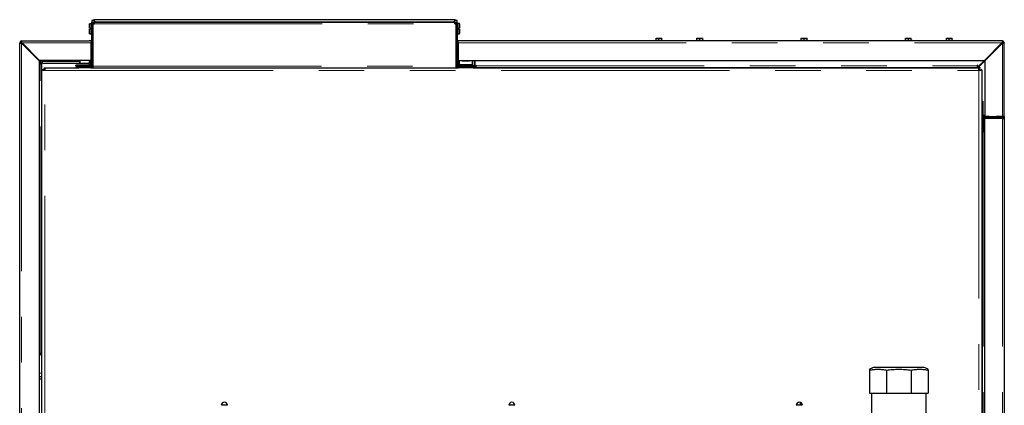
# Model space of a CAD drawing. Header units: millimetres. Extents: x 20 to 263, y 82 to 179.
# Tile 41 of 76: x 102 to 129, y 103 to 113. Entities that reach past the tile are written whole.
import ezdxf

# ---------------------------------------------------------------- set-up
doc = ezdxf.new("R2010")
doc.units = ezdxf.units.MM
doc.linetypes.add('PHANTOM', pattern=[12.7, 6.35, -1.27, 1.27, -1.27, 1.27, -1.27])

msp = doc.modelspace()

# ---------------------------------------------------------------- linework, layer by layer
at = {"color": 7, "linetype": 'Continuous', "lineweight": 25}
for p, q in [((103.764, 113.194), (103.76, 113.19)), ((103.76, 113.069), (103.76, 113.19)), ((103.816, 113.194), (103.764, 113.194)), ((103.764, 113.194), (103.764, 113.069)), ((103.819, 113.191), (103.816, 113.194)), ((103.816, 112.914), (103.816, 113.194)), ((103.819, 113.196), (103.819, 112.016)), ((103.84, 113.205), (103.822, 113.213)), ((103.889, 113.282), (103.829, 113.282)), ((103.829, 113.282), (103.829, 113.226)), ((103.877, 113.221), (103.839, 113.202)), ((103.846, 113.198), (103.839, 113.198)), ((103.839, 113.196), (103.839, 112.016)), ((103.89, 113.221), (103.846, 113.198)), ((103.864, 113.241), (103.886, 113.241)), ((103.864, 113.221), (103.886, 113.221)), ((103.864, 112.016), (103.864, 113.186)), ((103.886, 113.241), (113.931, 113.241)), ((103.886, 113.221), (103.886, 113.241)), ((103.889, 113.282), (103.889, 113.232)), ((103.9, 113.242), (103.9, 113.241)), ((103.92, 113.242), (103.9, 113.242)), ((103.92, 113.242), (103.92, 113.241)), ((113.889, 113.308), (103.929, 113.308)), ((103.929, 113.248), (113.889, 113.248)), ((113.898, 113.241), (113.898, 113.242)), ((113.898, 113.242), (113.918, 113.242)), ((113.918, 113.241), (113.918, 113.242)), ((113.971, 113.198), (113.927, 113.221)), ((113.929, 113.232), (113.929, 113.282)), ((113.989, 113.282), (113.929, 113.282)), ((113.931, 113.241), (113.931, 113.221)), ((113.931, 113.241), (113.954, 113.241)), ((113.931, 113.221), (113.954, 113.221)), ((113.978, 113.202), (113.94, 113.221)), ((113.954, 113.221), (113.954, 113.241)), ((113.954, 113.186), (113.954, 112.016)), ((113.979, 113.198), (113.971, 113.198)), ((113.977, 113.205), (113.996, 113.213)), ((113.979, 112.016), (113.979, 113.196)), ((113.989, 113.226), (113.989, 113.282)), ((114.002, 113.198), (113.999, 113.195)), ((113.999, 112.016), (113.999, 113.196)), ((114.054, 113.198), (114.002, 113.198)), ((114.002, 113.198), (114.002, 112.918)), ((114.058, 113.194), (114.054, 113.198)), ((114.054, 113.073), (114.054, 113.198)), ((114.058, 113.194), (114.058, 113.073)), ((103.764, 113.069), (103.76, 113.069)), ((103.76, 112.918), (103.76, 113.039)), ((103.76, 113.039), (103.764, 113.039)), ((103.76, 112.918), (103.764, 112.914)), ((103.764, 113.069), (103.79, 113.069)), ((103.79, 113.039), (103.764, 113.039)), ((103.764, 113.039), (103.764, 112.914)), ((103.764, 112.914), (103.816, 112.914)), ((103.79, 113.039), (103.79, 113.069)), ((103.816, 112.914), (103.819, 112.917)), ((113.999, 112.921), (114.002, 112.918)), ((114.002, 112.918), (114.054, 112.918)), ((114.028, 113.073), (114.054, 113.073)), ((114.028, 113.073), (114.028, 113.043)), ((114.054, 113.043), (114.028, 113.043)), ((114.058, 113.073), (114.054, 113.073)), ((114.054, 112.918), (114.054, 113.043)), ((114.054, 113.043), (114.058, 113.043)), ((114.054, 112.918), (114.058, 112.922)), ((114.058, 113.043), (114.058, 112.922)), ((101.844, 112.664), (101.819, 112.664)), ((101.819, 85.464), (101.819, 112.664)), ((101.869, 112.689), (101.869, 112.714)), ((101.869, 112.714), (103.749, 112.714)), ((101.869, 112.682), (101.875, 112.682)), ((101.869, 112.649), (102.359, 112.159)), ((102.373, 112.174), (101.883, 112.664)), ((103.799, 112.714), (103.749, 112.714)), ((103.799, 112.714), (103.799, 112.664)), ((103.799, 112.664), (103.799, 112.174)), ((114.019, 112.664), (114.019, 112.714)), ((114.069, 112.714), (114.019, 112.714)), ((114.019, 112.664), (114.019, 112.174)), ((129.169, 112.714), (114.069, 112.714)), ((119.509, 112.734), (119.509, 112.714)), ((119.509, 112.734), (119.709, 112.734)), ((119.529, 112.734), (119.529, 112.794)), ((119.529, 112.794), (119.606, 112.794)), ((119.606, 112.734), (119.606, 112.794)), ((119.606, 112.794), (119.689, 112.794)), ((119.689, 112.734), (119.689, 112.794)), ((119.709, 112.714), (119.709, 112.734)), ((120.646, 112.734), (120.646, 112.714)), ((120.646, 112.734), (120.846, 112.734)), ((120.666, 112.734), (120.666, 112.794)), ((120.666, 112.794), (120.743, 112.794)), ((120.743, 112.734), (120.743, 112.794)), ((120.743, 112.794), (120.826, 112.794)), ((120.826, 112.734), (120.826, 112.794)), ((120.846, 112.714), (120.846, 112.734)), ((123.549, 112.734), (123.549, 112.714)), ((123.549, 112.734), (123.749, 112.734)), ((123.569, 112.734), (123.569, 112.794)), ((123.569, 112.794), (123.646, 112.794)), ((123.646, 112.734), (123.646, 112.794)), ((123.646, 112.794), (123.729, 112.794)), ((123.729, 112.734), (123.729, 112.794)), ((123.749, 112.714), (123.749, 112.734)), ((126.451, 112.734), (126.451, 112.714)), ((126.451, 112.734), (126.651, 112.734)), ((126.471, 112.734), (126.471, 112.794)), ((126.471, 112.794), (126.548, 112.794)), ((126.548, 112.734), (126.548, 112.794)), ((126.548, 112.794), (126.631, 112.794)), ((126.631, 112.734), (126.631, 112.794)), ((126.651, 112.714), (126.651, 112.734)), ((127.589, 112.734), (127.589, 112.714)), ((127.589, 112.734), (127.789, 112.734)), ((127.609, 112.734), (127.609, 112.794)), ((127.609, 112.794), (127.686, 112.794)), ((127.686, 112.734), (127.686, 112.794)), ((127.686, 112.794), (127.769, 112.794)), ((127.769, 112.734), (127.769, 112.794)), ((127.789, 112.714), (127.789, 112.734)), ((129.154, 112.664), (128.664, 112.174)), ((128.679, 112.159), (129.169, 112.649)), ((129.145, 112.644), (129.16, 112.664)), ((129.169, 112.689), (129.169, 112.714)), ((129.169, 112.714), (129.179, 112.714)), ((129.179, 112.712), (129.179, 112.714)), ((129.194, 112.664), (129.219, 112.664)), ((129.217, 112.674), (129.219, 112.674)), ((129.219, 112.674), (129.219, 112.664)), ((129.219, 110.664), (129.219, 112.664)), ((103.799, 112.351), (103.819, 112.351)), ((103.864, 112.401), (103.839, 112.401)), ((102.359, 112.159), (102.359, 85.464)), ((102.359, 112.159), (102.426, 112.092)), ((103.799, 112.174), (102.373, 112.174)), ((102.373, 112.174), (102.44, 112.106)), ((102.426, 112.092), (102.376, 112.092)), ((102.376, 112.079), (102.389, 112.079)), ((102.389, 112.079), (102.439, 112.079)), ((102.439, 111.911), (102.439, 112.079)), ((102.44, 112.106), (102.44, 112.156)), ((102.453, 112.156), (102.453, 112.144)), ((102.453, 112.094), (102.453, 112.144)), ((102.453, 112.094), (103.486, 112.094)), ((103.486, 112.174), (103.486, 112.094)), ((103.486, 112.094), (103.5, 112.094)), ((103.5, 112.094), (103.75, 112.094)), ((103.75, 112.094), (103.764, 112.094)), ((103.764, 112.094), (103.764, 112.174)), ((103.764, 112.094), (103.774, 112.094)), ((103.774, 112.174), (103.774, 112.154)), ((103.774, 112.154), (103.799, 112.154)), ((103.774, 112.154), (103.774, 112.064)), ((103.799, 112.261), (103.819, 112.261)), ((103.799, 112.174), (103.799, 112.154)), ((103.799, 112.171), (103.819, 112.171)), ((103.799, 112.064), (103.799, 112.154)), ((103.839, 112.121), (103.864, 112.121)), ((114.019, 112.174), (128.664, 112.174)), ((114.019, 112.174), (114.019, 112.154)), ((114.044, 112.154), (114.019, 112.154)), ((114.019, 112.154), (114.019, 112.064)), ((114.044, 112.174), (114.044, 112.154)), ((114.044, 112.154), (114.044, 112.064)), ((114.059, 112.062), (114.059, 112.174)), ((114.139, 112.172), (114.139, 112.153)), ((114.339, 112.172), (114.339, 112.153)), ((114.419, 112.062), (114.419, 112.174)), ((114.469, 112.174), (114.469, 112.016)), ((114.489, 112.016), (114.489, 112.174)), ((128.477, 111.986), (128.664, 112.174)), ((128.679, 112.159), (128.491, 111.972)), ((128.679, 112.159), (128.679, 110.614)), ((128.743, 112.224), (128.719, 112.224)), ((128.719, 112.199), (128.719, 112.224)), ((102.439, 102.051), (102.439, 111.911)), ((102.462, 111.911), (102.439, 111.911)), ((102.462, 111.891), (102.462, 111.911)), ((102.49, 111.911), (102.462, 111.911)), ((102.519, 111.891), (102.462, 111.891)), ((102.49, 111.891), (102.49, 111.911)), ((102.499, 111.971), (102.499, 111.947)), ((102.499, 111.971), (103.469, 111.971)), ((102.499, 111.947), (102.519, 111.947)), ((102.499, 111.919), (102.499, 111.947)), ((102.499, 111.919), (102.519, 111.919)), ((102.514, 111.891), (102.514, 111.919)), ((102.519, 111.947), (102.519, 111.891)), ((103.379, 112.014), (103.379, 112.039)), ((103.749, 112.039), (103.379, 112.039)), ((103.379, 112.014), (103.749, 112.014)), ((103.379, 111.971), (103.379, 111.979)), ((103.379, 111.979), (103.469, 111.979)), ((103.469, 111.971), (103.469, 111.991)), ((103.469, 111.991), (103.529, 111.991)), ((103.529, 111.971), (103.469, 111.971)), ((103.499, 111.995), (103.759, 111.995)), ((103.499, 111.995), (103.499, 111.991)), ((103.794, 111.991), (103.529, 111.991)), ((103.794, 111.971), (103.529, 111.971)), ((103.759, 111.991), (103.759, 111.995)), ((103.774, 111.992), (103.774, 112.02)), ((103.774, 111.992), (103.779, 111.992)), ((103.774, 111.992), (103.774, 111.991)), ((103.779, 111.991), (103.779, 111.995)), ((103.779, 111.995), (103.779, 111.991)), ((103.799, 111.995), (103.779, 111.995)), ((103.782, 112.026), (103.799, 112.026)), ((103.795, 111.971), (103.864, 111.971)), ((103.799, 112.026), (103.799, 112.064)), ((103.799, 111.995), (103.799, 112.026)), ((103.799, 111.995), (103.799, 111.991)), ((103.831, 111.991), (103.839, 111.991)), ((103.839, 112.016), (103.839, 111.991)), ((103.839, 111.991), (103.846, 111.991)), ((103.846, 111.991), (103.864, 111.991)), ((103.864, 111.971), (103.864, 112.016)), ((103.864, 111.971), (113.954, 111.971)), ((113.954, 112.016), (113.954, 111.971)), ((113.954, 111.991), (113.971, 111.991)), ((113.954, 111.971), (114.022, 111.971)), ((113.971, 111.991), (113.979, 111.991)), ((113.979, 111.991), (113.979, 112.016)), ((113.986, 111.991), (113.979, 111.991)), ((114.018, 111.991), (114.019, 111.995)), ((114.019, 111.991), (114.019, 112.064)), ((114.379, 111.991), (114.024, 111.991)), ((114.379, 111.971), (114.024, 111.971)), ((114.059, 112.049), (114.059, 112.062)), ((114.059, 112.041), (114.059, 112.049)), ((114.419, 112.049), (114.059, 112.049)), ((114.069, 112.039), (114.439, 112.039)), ((114.439, 112.014), (114.069, 112.014)), ((114.379, 111.991), (114.439, 111.991)), ((114.438, 111.971), (114.379, 111.971)), ((114.419, 112.049), (114.419, 112.062)), ((114.419, 112.039), (114.419, 112.049)), ((114.438, 111.971), (128.529, 111.971)), ((114.439, 112.039), (114.439, 112.014)), ((114.439, 111.991), (114.439, 111.971)), ((114.439, 111.991), (114.444, 111.991)), ((114.506, 111.974), (114.46, 111.974)), ((114.506, 111.974), (114.506, 112.036)), ((114.507, 112.014), (114.518, 112.014)), ((114.519, 112.036), (114.519, 112.024)), ((114.519, 111.974), (114.519, 112.024)), ((114.519, 111.974), (128.464, 111.974)), ((114.519, 111.971), (114.519, 111.974)), ((128.439, 111.974), (128.439, 111.971)), ((128.452, 111.974), (128.452, 111.971)), ((128.462, 111.971), (128.477, 111.986)), ((128.464, 112.024), (128.464, 112.036)), ((128.464, 112.024), (128.464, 111.974)), ((128.477, 112.036), (128.477, 111.986)), ((128.491, 111.972), (128.49, 111.971)), ((128.491, 111.972), (128.541, 111.972)), ((128.504, 112.014), (128.533, 112.014)), ((128.509, 111.947), (128.529, 111.947)), ((128.509, 111.891), (128.509, 111.947)), ((128.509, 111.919), (128.529, 111.919)), ((128.565, 111.891), (128.509, 111.891)), ((128.514, 111.919), (128.514, 111.891)), ((128.529, 111.947), (128.529, 111.971)), ((128.541, 111.959), (128.529, 111.959)), ((128.529, 111.919), (128.529, 111.947)), ((128.537, 111.911), (128.537, 111.891)), ((128.537, 111.911), (128.565, 111.911)), ((128.565, 111.911), (128.565, 111.891)), ((128.589, 111.911), (128.565, 111.911)), ((128.589, 111.911), (128.589, 102.051)), ((128.599, 111.034), (128.624, 111.034)), ((128.599, 111.034), (128.599, 110.664)), ((128.624, 111.034), (128.624, 110.664)), ((128.649, 110.614), (128.589, 110.614)), ((128.599, 110.594), (128.6, 110.594)), ((128.599, 110.554), (128.599, 110.584)), ((128.599, 110.554), (128.599, 110.544)), ((128.599, 110.554), (128.6, 110.554)), ((128.599, 110.174), (128.599, 110.544)), ((128.624, 110.174), (128.624, 110.544)), ((128.626, 110.594), (128.649, 110.594)), ((128.626, 110.554), (128.649, 110.554)), ((128.679, 110.639), (128.649, 110.639)), ((128.679, 110.614), (128.649, 110.614)), ((128.797, 110.609), (128.649, 110.609)), ((128.649, 110.594), (129.169, 110.594)), ((128.759, 110.594), (128.649, 110.594)), ((129.169, 110.569), (128.649, 110.569)), ((128.679, 110.554), (128.649, 110.554)), ((128.659, 110.609), (128.659, 110.594)), ((128.679, 110.614), (129.169, 110.614)), ((128.679, 85.453), (128.679, 110.554)), ((129.169, 110.554), (128.679, 110.554)), ((128.759, 110.609), (128.759, 110.594)), ((128.759, 110.569), (128.759, 110.554)), ((128.797, 110.614), (128.797, 110.594)), ((128.865, 110.614), (128.865, 110.594)), ((128.967, 110.614), (128.967, 110.594)), ((129.001, 110.614), (129.001, 110.594)), ((129.169, 110.609), (129.001, 110.609)), ((129.169, 110.594), (129.001, 110.594)), ((129.039, 110.594), (129.039, 110.609)), ((129.039, 110.554), (129.039, 110.569)), ((129.094, 110.569), (129.094, 110.554)), ((129.219, 110.614), (129.169, 110.614)), ((129.169, 110.614), (129.169, 110.609)), ((129.169, 110.594), (129.169, 110.569)), ((129.219, 110.614), (129.219, 110.664)), ((129.219, 110.614), (129.219, 110.584)), ((129.219, 110.584), (129.219, 110.544)), ((129.219, 110.544), (129.219, 85.464)), ((128.599, 110.174), (128.624, 110.174)), ((128.599, 110.174), (128.599, 85.832)), ((125.596, 103.624), (125.464, 103.571)), ((125.596, 103.624), (126.971, 103.624)), ((127.104, 103.571), (126.971, 103.624)), ((102.439, 103.36), (102.359, 103.36)), ((102.359, 103.3), (102.439, 103.3)), ((125.464, 103.544), (125.464, 102.904)), ((125.944, 103.544), (125.944, 102.904)), ((126.623, 103.544), (126.623, 102.904)), ((127.104, 103.544), (127.104, 102.904)), ((125.464, 102.904), (125.944, 102.904)), ((125.523, 102.904), (125.523, 101.973)), ((125.944, 102.904), (126.623, 102.904)), ((126.623, 102.904), (127.104, 102.904)), ((127.045, 101.973), (127.045, 102.904)), ((107.431, 102.584), (107.597, 102.584)), ((115.431, 102.584), (115.597, 102.584)), ((123.431, 102.584), (123.597, 102.584)), ((123.546, 102.584), (123.546, 102.644))]:
    msp.add_line(p, q, dxfattribs=at)
at = {"color": 8, "linetype": 'PHANTOM', "lineweight": 18}
for p, q in [((103.819, 113.196), (103.839, 113.196)), ((103.846, 113.198), (103.846, 112.401)), ((103.864, 113.241), (103.864, 113.221)), ((103.886, 113.196), (113.931, 113.196)), ((103.935, 113.241), (103.929, 113.248)), ((113.889, 113.248), (113.882, 113.241)), ((113.971, 111.991), (113.971, 113.198)), ((113.979, 113.196), (113.999, 113.196)), ((101.869, 112.649), (101.869, 112.682)), ((101.869, 112.649), (101.869, 85.464)), ((101.883, 112.664), (103.799, 112.664)), ((114.019, 112.664), (129.154, 112.664)), ((129.16, 112.664), (129.169, 112.664)), ((129.169, 112.664), (129.169, 112.649)), ((129.169, 112.649), (129.169, 110.614)), ((102.389, 103.983), (102.389, 112.079)), ((102.453, 112.144), (103.486, 112.144)), ((103.5, 112.094), (103.5, 112.174)), ((103.749, 112.094), (103.749, 112.039)), ((103.75, 112.094), (103.75, 112.174)), ((103.846, 112.121), (103.846, 111.991)), ((114.339, 112.172), (114.139, 112.172)), ((114.339, 112.153), (114.139, 112.153)), ((102.519, 102.051), (102.519, 111.891)), ((102.519, 111.891), (128.509, 111.891)), ((103.529, 111.991), (103.529, 111.971)), ((103.749, 112.014), (103.749, 112.039)), ((103.749, 112.014), (103.749, 111.995)), ((103.774, 112.064), (103.799, 112.064)), ((103.794, 111.991), (103.794, 111.971)), ((103.819, 112.016), (103.839, 112.016)), ((103.864, 112.016), (113.954, 112.016)), ((113.999, 112.016), (113.979, 112.016)), ((114.019, 112.064), (114.044, 112.064)), ((114.024, 111.991), (114.024, 111.971)), ((114.419, 112.062), (114.059, 112.062)), ((114.069, 112.039), (114.069, 112.014)), ((114.379, 111.971), (114.379, 111.991)), ((114.444, 111.971), (114.444, 111.991)), ((114.469, 112.016), (114.489, 112.016)), ((114.519, 112.024), (128.464, 112.024)), ((128.509, 111.891), (128.509, 102.051)), ((128.529, 111.919), (128.529, 111.891)), ((128.554, 112.064), (128.583, 112.064)), ((128.624, 110.664), (128.599, 110.664)), ((128.624, 110.544), (128.599, 110.544)), ((128.649, 110.639), (128.649, 110.614)), ((128.649, 110.569), (128.649, 110.594)), ((128.649, 110.594), (128.649, 110.594)), ((128.649, 110.569), (128.649, 110.554)), ((128.649, 110.554), (128.649, 85.453)), ((129.169, 110.609), (129.169, 110.594)), ((129.169, 110.594), (129.169, 110.594)), ((129.169, 110.554), (129.169, 85.453)), ((102.359, 103.46), (102.439, 103.46))]:
    msp.add_line(p, q, dxfattribs=at)
at = {"color": 7, "linetype": 'Continuous', "lineweight": 25, "flags": 128}
for points in [[(101.898, 112.649), (101.89, 112.642), (101.884, 112.634)], [(129.154, 112.634), (129.147, 112.642), (129.139, 112.649)], [(101.969, 112.578), (101.961, 112.571), (101.955, 112.563)], [(129.083, 112.563), (129.076, 112.571), (129.068, 112.578)]]:
    msp.add_lwpolyline(points, dxfattribs=at)
at = {"color": 7, "linetype": 'Continuous', "lineweight": 25}
for centre, radius, start, end in [((103.864, 113.196), 0.045, 158.835, 180), ((103.864, 113.196), 0.025, 158.835, 180), ((103.864, 113.216), 0.03, 270, 319.1184), ((113.954, 113.216), 0.03, 220.8816, 270), ((113.954, 113.196), 0.025, 0, 21.165), ((113.954, 113.196), 0.045, 0, 21.165), ((101.869, 112.664), 0.05, 90, 180), ((101.869, 112.664), 0.025, 90, 180), ((129.169, 112.664), 0.05, 0, 90), ((129.169, 112.664), 0.025, 0, 90), ((102.376, 112.086), 0.00625, 90, 270), ((102.447, 112.156), 0.00625, 0, 180), ((103.749, 112.064), 0.025, 270, 0), ((103.749, 112.064), 0.05, 270, 0), ((103.794, 112.016), 0.025, 270, 0), ((103.794, 112.016), 0.045, 270, 0), ((114.024, 112.016), 0.045, 180, 270), ((114.024, 112.016), 0.025, 180, 270), ((114.069, 112.064), 0.05, 180, 270), ((114.069, 112.064), 0.025, 180, 270), ((114.444, 112.016), 0.025, 270, 0), ((114.444, 112.016), 0.045, 272.2584, 0), ((114.512, 112.036), 0.00625, 0, 180), ((114.512, 112.011), 0.00625, 0, 180), ((128.471, 112.036), 0.00625, 0, 180), ((128.541, 111.966), 0.00625, 270, 90), ((128.649, 110.664), 0.05, 180, 270), ((128.649, 110.584), 0.05, 143.1301, 180), ((128.649, 110.544), 0.05, 90, 180), ((128.649, 110.664), 0.025, 180, 270), ((128.649, 110.584), 0.025, 90, 172.0958), ((128.649, 110.544), 0.025, 90, 180), ((102.993, 103.46), 0.8, 133.907, 142.5128), ((107.514, 102.566), 0.085, 0, 180), ((115.514, 102.566), 0.085, 0, 180), ((123.514, 102.566), 0.085, 0, 180)]:
    msp.add_arc(centre, radius, start, end, dxfattribs=at)
for centre, major_axis, start_param, end_param in [((103.929, 113.208), (-0.0708, 0.0708), 5.49813, 6.235723), ((103.929, 113.208), (-0.0283, 0.0283), 5.49813, 6.069562), ((113.889, 113.208), (0.0708, 0.0708), 0.047462, 0.785056), ((113.889, 113.208), (0.0283, 0.0283), 0.213623, 0.785056)]:
    msp.add_ellipse(centre, major_axis=major_axis, ratio=0.999315, start_param=start_param, end_param=end_param, dxfattribs=at)
for points, knots in [([(103.822, 113.213), (103.822, 113.213), (103.822, 113.213), (103.823, 113.216), (103.826, 113.221), (103.83, 113.226), (103.836, 113.232), (103.844, 113.237), (103.853, 113.241), (103.86, 113.241), (103.864, 113.241)], [0, 0, 0, 0, 0.088487, 0.183973, 0.291073, 0.411862, 0.545631, 0.69052, 0.841951, 1, 1, 1, 1]), ([(103.846, 113.198), (103.845, 113.198), (103.843, 113.196), (103.84, 113.195), (103.839, 113.193), (103.839, 113.192), (103.839, 113.191)], [0, 0, 0, 0, 0.24999, 0.499977, 0.749969, 1, 1, 1, 1]), ([(103.84, 113.205), (103.84, 113.206), (103.841, 113.206), (103.842, 113.21), (103.845, 113.213), (103.848, 113.216), (103.852, 113.219), (103.858, 113.221), (103.862, 113.221), (103.864, 113.221)], [0, 0, 0, 0, 0.249249, 0.374488, 0.499694, 0.6249, 0.74999, 0.873999, 1, 1, 1, 1]), ([(103.886, 113.241), (103.887, 113.241), (103.89, 113.241), (103.892, 113.239), (103.893, 113.234), (103.894, 113.228), (103.893, 113.221), (103.892, 113.213), (103.89, 113.204), (103.887, 113.199), (103.886, 113.196)], [0, 0, 0, 0, 0.115386, 0.238976, 0.368202, 0.499999, 0.631887, 0.760881, 0.883223, 1, 1, 1, 1]), ([(103.886, 113.221), (103.887, 113.221), (103.89, 113.221), (103.892, 113.22), (103.892, 113.219), (103.893, 113.218)], [0, 0, 0, 0, 0.372093, 0.745186, 1, 1, 1, 1]), ([(113.931, 113.196), (113.93, 113.199), (113.928, 113.204), (113.925, 113.213), (113.924, 113.221), (113.923, 113.228), (113.924, 113.234), (113.925, 113.239), (113.928, 113.241), (113.93, 113.241), (113.931, 113.241)], [0, 0, 0, 0, 0.11536, 0.238974, 0.368203, 0.500002, 0.631871, 0.760883, 0.883218, 1, 1, 1, 1]), ([(113.924, 113.214), (113.924, 113.215), (113.924, 113.218), (113.925, 113.22), (113.928, 113.221), (113.93, 113.221), (113.931, 113.221)], [0, 0, 0, 0, 0.249832, 0.49978, 0.747484, 1, 1, 1, 1]), ([(113.954, 113.241), (113.957, 113.241), (113.964, 113.241), (113.974, 113.237), (113.982, 113.232), (113.987, 113.226), (113.992, 113.221), (113.994, 113.216), (113.995, 113.213), (113.995, 113.213), (113.996, 113.213)], [0, 0, 0, 0, 0.156783, 0.30949, 0.45436, 0.588146, 0.708929, 0.816037, 0.910759, 1, 1, 1, 1]), ([(113.954, 113.221), (113.956, 113.221), (113.959, 113.221), (113.965, 113.219), (113.969, 113.216), (113.973, 113.213), (113.975, 113.21), (113.977, 113.206), (113.977, 113.206), (113.977, 113.205)], [0, 0, 0, 0, 0.125002, 0.250015, 0.375086, 0.500302, 0.625481, 0.750745, 1, 1, 1, 1]), ([(113.979, 113.191), (113.978, 113.192), (113.978, 113.193), (113.977, 113.195), (113.975, 113.196), (113.972, 113.198), (113.971, 113.198)], [0, 0, 0, 0, 0.250033, 0.500019, 0.750009, 1, 1, 1, 1]), ([(101.819, 112.664), (101.819, 112.663), (101.82, 112.661), (101.829, 112.657), (101.842, 112.654), (101.856, 112.652), (101.865, 112.65), (101.869, 112.649)], [0, 0, 0, 0, 0.218166, 0.436347, 0.654507, 0.872655, 1, 1, 1, 1]), ([(101.869, 112.682), (101.866, 112.68), (101.859, 112.677), (101.851, 112.673), (101.846, 112.669), (101.844, 112.666), (101.844, 112.664), (101.844, 112.664)], [0, 0, 0, 0, 0.236288, 0.472577, 0.708785, 0.944994, 1, 1, 1, 1]), ([(101.844, 112.664), (101.844, 112.663), (101.845, 112.66), (101.849, 112.657), (101.856, 112.654), (101.863, 112.651), (101.867, 112.65), (101.869, 112.649)], [0, 0, 0, 0, 0.228432, 0.456816, 0.685076, 0.913346, 1, 1, 1, 1]), ([(101.869, 112.682), (101.863, 112.68), (101.855, 112.679), (101.849, 112.677), (101.848, 112.677)], [0, 0, 0, 0, 0.7961, 1, 1, 1, 1]), ([(101.883, 112.664), (101.882, 112.669), (101.88, 112.681), (101.877, 112.696), (101.874, 112.707), (101.871, 112.713), (101.869, 112.713), (101.869, 112.714)], [0, 0, 0, 0, 0.218164, 0.4363, 0.6545, 0.872654, 1, 1, 1, 1]), ([(101.883, 112.664), (101.882, 112.667), (101.88, 112.673), (101.876, 112.68), (101.873, 112.686), (101.871, 112.688), (101.869, 112.689), (101.869, 112.689)], [0, 0, 0, 0, 0.22838, 0.456744, 0.685018, 0.913331, 1, 1, 1, 1]), ([(129.169, 112.714), (129.168, 112.713), (129.166, 112.712), (129.162, 112.703), (129.159, 112.69), (129.157, 112.676), (129.155, 112.667), (129.154, 112.664)], [0, 0, 0, 0, 0.218165, 0.436336, 0.654513, 0.872652, 1, 1, 1, 1]), ([(129.169, 112.689), (129.168, 112.688), (129.165, 112.688), (129.162, 112.683), (129.159, 112.676), (129.156, 112.669), (129.155, 112.665), (129.154, 112.664)], [0, 0, 0, 0, 0.228421, 0.456773, 0.685045, 0.913338, 1, 1, 1, 1]), ([(129.166, 112.687), (129.165, 112.683), (129.163, 112.675), (129.161, 112.667), (129.16, 112.664)], [0, 0, 0, 0, 0.636657, 1, 1, 1, 1]), ([(129.176, 112.687), (129.176, 112.687), (129.174, 112.687), (129.17, 112.682), (129.166, 112.675), (129.162, 112.668), (129.16, 112.664), (129.16, 112.664)], [0, 0, 0, 0, 0.066039, 0.360198, 0.65421, 0.948294, 1, 1, 1, 1]), ([(129.169, 112.664), (129.17, 112.667), (129.171, 112.673), (129.174, 112.682), (129.176, 112.686), (129.177, 112.687), (129.177, 112.687)], [0, 0, 0, 0, 0.316532, 0.633034, 0.949545, 1, 1, 1, 1]), ([(129.192, 112.672), (129.192, 112.672), (129.191, 112.671), (129.187, 112.669), (129.178, 112.666), (129.172, 112.665), (129.169, 112.664)], [0, 0, 0, 0, 0.03277, 0.355155, 0.677572, 1, 1, 1, 1]), ([(129.169, 112.649), (129.174, 112.65), (129.186, 112.653), (129.201, 112.656), (129.212, 112.659), (129.218, 112.661), (129.218, 112.663), (129.219, 112.664)], [0, 0, 0, 0, 0.218136, 0.436303, 0.654489, 0.872654, 1, 1, 1, 1]), ([(129.169, 112.649), (129.172, 112.651), (129.178, 112.653), (129.185, 112.656), (129.191, 112.659), (129.193, 112.662), (129.194, 112.663), (129.194, 112.664)], [0, 0, 0, 0, 0.22839, 0.456719, 0.685013, 0.913325, 1, 1, 1, 1]), ([(129.183, 112.655), (129.184, 112.656), (129.189, 112.661), (129.192, 112.665), (129.193, 112.669), (129.193, 112.669)], [0, 0, 0, 0, 0.298815, 0.961696, 1, 1, 1, 1]), ([(103.776, 111.991), (103.776, 111.991), (103.772, 111.994), (103.765, 111.995), (103.759, 111.995), (103.759, 111.995)], [0, 0, 0, 0, 0.06281, 0.893519, 1, 1, 1, 1]), ([(103.776, 111.991), (103.776, 111.991), (103.772, 111.994), (103.765, 111.995), (103.759, 111.995), (103.759, 111.995)], [0, 0, 0, 0, 0.06281, 0.893519, 1, 1, 1, 1]), ([(129.192, 110.591), (129.192, 110.592), (129.191, 110.596), (129.187, 110.602), (129.178, 110.607), (129.172, 110.608), (129.169, 110.609)], [0, 0, 0, 0, 0.069923, 0.379946, 0.689969, 1, 1, 1, 1]), ([(129.219, 110.544), (129.218, 110.55), (129.216, 110.563), (129.205, 110.58), (129.188, 110.591), (129.175, 110.593), (129.169, 110.594)], [0, 0, 0, 0, 0.249995, 0.5, 0.750005, 1, 1, 1, 1]), ([(129.169, 110.594), (129.175, 110.594), (129.188, 110.592), (129.205, 110.589), (129.216, 110.586), (129.218, 110.585), (129.219, 110.584)], [0, 0, 0, 0, 0.249986, 0.499997, 0.749992, 1, 1, 1, 1]), ([(129.192, 110.551), (129.192, 110.552), (129.191, 110.556), (129.187, 110.562), (129.178, 110.567), (129.172, 110.568), (129.169, 110.569)], [0, 0, 0, 0, 0.070004, 0.379987, 0.689971, 1, 1, 1, 1]), ([(129.169, 110.554), (129.175, 110.554), (129.188, 110.552), (129.205, 110.549), (129.216, 110.546), (129.218, 110.545), (129.219, 110.544)], [0, 0, 0, 0, 0.249977, 0.499982, 0.749983, 1, 1, 1, 1]), ([(129.219, 110.584), (129.218, 110.59), (129.217, 110.601), (129.21, 110.61), (129.208, 110.614)], [0, 0, 0, 0, 0.598895, 1, 1, 1, 1]), ([(127.104, 103.544), (127.104, 103.551), (127.104, 103.566), (127.104, 103.573), (127.104, 103.571), (127.104, 103.571)], [0, 0, 0, 0, 0.494004, 0.98788, 1, 1, 1, 1]), ([(125.464, 103.544), (125.503, 103.552), (125.582, 103.566), (125.702, 103.573), (125.823, 103.567), (125.904, 103.552), (125.944, 103.544)], [0, 0, 0, 0, 0.2470039, 0.4939411, 0.746937, 1, 1, 1, 1]), ([(125.464, 103.571), (125.464, 103.57), (125.464, 103.567), (125.464, 103.552), (125.464, 103.544)], [0, 0, 0, 0, 0.493871, 1, 1, 1, 1]), ([(125.944, 103.544), (126, 103.552), (126.111, 103.566), (126.281, 103.573), (126.452, 103.567), (126.566, 103.552), (126.623, 103.544)], [0, 0, 0, 0, 0.247001, 0.493938, 0.746936, 1, 1, 1, 1]), ([(126.623, 103.544), (126.663, 103.552), (126.741, 103.566), (126.861, 103.573), (126.983, 103.567), (127.063, 103.552), (127.104, 103.544)], [0, 0, 0, 0, 0.247, 0.493937, 0.746936, 1, 1, 1, 1])]:
    msp.add_open_spline(points, degree=3, knots=knots, dxfattribs=at)

doc.saveas('drawing.dxf')
